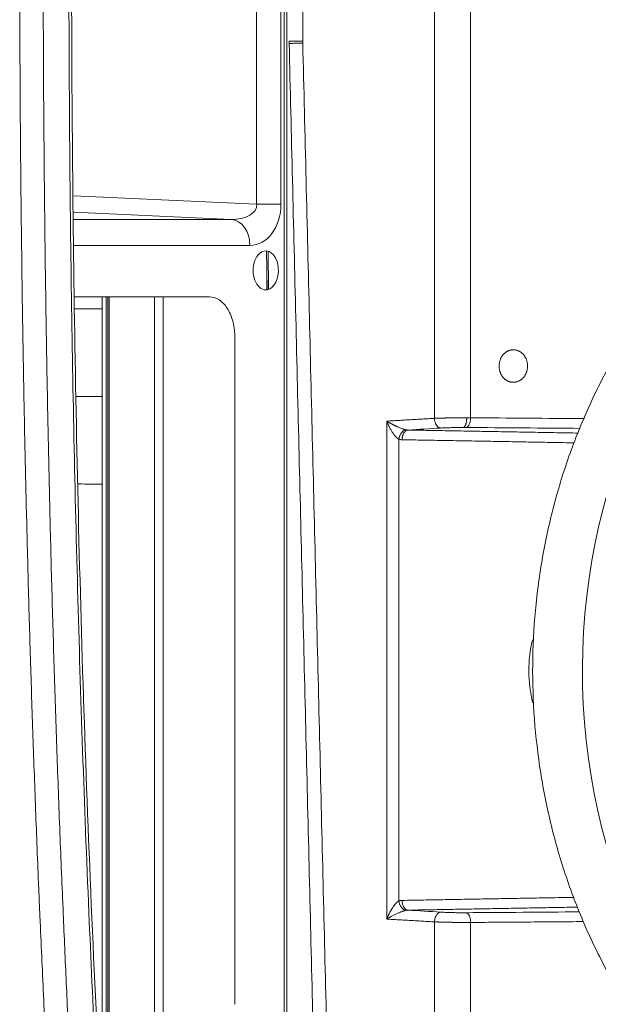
# Model space of a CAD drawing. Header units: millimetres. Extents: x 0 to 594, y 0 to 420.
# Tile 110 of 256: x 202.62 to 211.53, y 305.47 to 320.62. Entities that reach past the tile are written whole.
import ezdxf

# ---------------------------------------------------------------- set-up
doc = ezdxf.new("R2010")
doc.units = ezdxf.units.MM
doc.layers.add('1', color=7, linetype='Continuous', true_color=0xffffff)

msp = doc.modelspace()

# ---------------------------------------------------------------- linework, layer by layer
at = {"layer": '1', "color": 155, "linetype": 'Continuous', "lineweight": 18}
for p, q in [((206.732, 303.366), (206.732, 340.183)), ((206.424, 317.064), (206.434, 316.467)), ((206.427, 316.882), (206.427, 316.466)), ((203.889, 316.358), (203.889, 304.87))]:
    msp.add_line(p, q, dxfattribs=at)
at = {"layer": '1', "color": 155, "linetype": 'Continuous', "lineweight": 13}
for p, q in [((206.27, 317.784), (206.27, 325.765)), ((206.644, 325.765), (206.644, 317.784)), ((203.453, 317.913), (206.27, 317.784)), ((206.27, 317.784), (206.644, 317.784)), ((205.879, 317.549), (203.456, 317.661)), ((203.457, 317.549), (205.879, 317.549)), ((206.167, 317.15), (203.46, 317.15)), ((203.954, 304.87), (203.954, 316.357)), ((204, 316.357), (204, 304.87)), ((204.696, 304.87), (204.696, 316.357)), ((204.829, 316.358), (204.829, 304.87))]:
    msp.add_line(p, q, dxfattribs=at)
for centre, major_axis, ratio, start_param, end_param in [((218.507, 310.604), (0.006, -8.51), 0.848592, 3.671842, 5.742511), ((205.85, 317.801), (0.42, -0.043), 0.590321, 4.841349, 6.38558), ((206.154, 317.801), (0.03, -0.651), 0.751754, 6.248594, 7.792825), ((205.863, 317.15), (0, -0.4), 0.760406, 1.570796, 3.089233)]:
    msp.add_ellipse(centre, major_axis=major_axis, ratio=ratio, start_param=start_param, end_param=end_param, dxfattribs=at)
at = {"layer": '1', "color": 155, "linetype": 'Continuous', "lineweight": 18}
for centre, major_axis, ratio, start_param, end_param in [((206.41, 316.765), (0, -0.3), 0.649448, 3.665191, 6.806784), ((206.41, 316.765), (0, -0.3), 0.649448, 0.523599, 3.665191), ((211.718, 310.604), (0, -1.575), 0.799254, 4.406869, 4.712389), ((211.718, 310.604), (0, -1.575), 0.799254, 4.712389, 5.032439)]:
    msp.add_ellipse(centre, major_axis=major_axis, ratio=ratio, start_param=start_param, end_param=end_param, dxfattribs=at)
for points, knots in [([(203.152, 341.017), (203.14, 340.816), (203.128, 340.616), (203.106, 340.216), (203.094, 340.016), (203.062, 339.415), (203.041, 339.014), (203.001, 338.213), (202.982, 337.812), (202.955, 337.211), (202.946, 337.011), (202.933, 336.71), (202.928, 336.61), (202.92, 336.41), (202.916, 336.31), (202.895, 335.809), (202.879, 335.408), (202.849, 334.606), (202.834, 334.205), (202.807, 333.404), (202.795, 333.003), (202.776, 332.401), (202.771, 332.201), (202.759, 331.8), (202.754, 331.6), (202.738, 330.998), (202.728, 330.597), (202.709, 329.795), (202.7, 329.394), (202.684, 328.592), (202.677, 328.191), (202.667, 327.59), (202.664, 327.389), (202.658, 326.988), (202.656, 326.788), (202.648, 326.186), (202.643, 325.785), (202.635, 324.983), (202.632, 324.582), (202.627, 323.78), (202.623, 322.978), (202.621, 321.774), (202.623, 320.571), (202.627, 319.769), (202.631, 319.167), (202.632, 318.966), (202.635, 318.565), (202.637, 318.364), (202.643, 317.763), (202.648, 317.361), (202.656, 316.76), (202.658, 316.559), (202.664, 316.158), (202.667, 315.958), (202.677, 315.356), (202.684, 314.955), (202.7, 314.153), (202.709, 313.752), (202.728, 312.95), (202.738, 312.549), (202.754, 311.948), (202.759, 311.747), (202.771, 311.346), (202.776, 311.146), (202.795, 310.545), (202.807, 310.144), (202.834, 309.342), (202.849, 308.941), (202.879, 308.14), (202.895, 307.739), (202.916, 307.238), (202.92, 307.138), (202.928, 306.938), (202.933, 306.838), (202.946, 306.537), (202.955, 306.337), (202.982, 305.736), (203.001, 305.335), (203.041, 304.534), (203.062, 304.134), (203.094, 303.533), (203.106, 303.333), (203.128, 302.932), (203.14, 302.732), (203.152, 302.532)], [0, 0, 0, 0, 0.015625, 0.015625, 0.03125, 0.03125, 0.0625, 0.0625, 0.09375, 0.09375, 0.109375, 0.109375, 0.117187, 0.117187, 0.125, 0.125, 0.15625, 0.15625, 0.1875, 0.1875, 0.21875, 0.21875, 0.234375, 0.234375, 0.25, 0.25, 0.28125, 0.28125, 0.3125, 0.3125, 0.34375, 0.34375, 0.359375, 0.359375, 0.375, 0.375, 0.40625, 0.40625, 0.4375, 0.4375, 0.46875, 0.5, 0.53125, 0.5625, 0.5625, 0.578125, 0.578125, 0.59375, 0.59375, 0.625, 0.625, 0.640625, 0.640625, 0.65625, 0.65625, 0.6875, 0.6875, 0.71875, 0.71875, 0.75, 0.75, 0.765625, 0.765625, 0.78125, 0.78125, 0.8125, 0.8125, 0.84375, 0.84375, 0.875, 0.875, 0.882812, 0.882812, 0.890625, 0.890625, 0.90625, 0.90625, 0.9375, 0.9375, 0.96875, 0.96875, 0.984375, 0.984375, 1, 1, 1, 1]), ([(203.903, 302.591), (203.82, 304.022), (203.748, 305.458), (203.616, 308.542), (203.559, 310.199), (203.468, 313.508), (203.434, 315.163), (203.39, 318.469), (203.379, 320.122), (203.379, 323.427), (203.39, 325.08), (203.434, 328.386), (203.468, 330.04), (203.559, 333.35), (203.616, 335.007), (203.748, 338.091), (203.82, 339.526), (203.903, 340.958)], [0, 0, 0, 0, 0.111426, 0.111426, 0.24093, 0.24093, 0.37044, 0.37044, 0.499956, 0.499956, 0.629478, 0.629478, 0.759006, 0.759006, 0.888541, 0.888541, 1, 1, 1, 1]), ([(203.945, 302.594), (203.823, 304.729), (203.623, 308.993), (203.457, 315.389), (203.402, 321.776), (203.457, 328.162), (203.623, 334.557), (203.823, 338.82), (203.945, 340.955)], [0, 0, 0, 0, 0.167201, 0.33373, 0.500044, 0.666348, 0.832848, 1, 1, 1, 1]), ([(203.117, 311.843), (203.106, 312.257), (203.095, 312.671), (203.076, 313.498), (203.057, 314.326), (203.042, 315.153), (203.028, 315.981), (203.022, 316.394), (203.005, 317.636), (202.997, 318.464), (202.986, 320.119), (202.983, 320.947), (202.983, 322.188), (202.983, 322.602), (202.986, 323.43), (202.988, 323.844), (202.997, 325.085), (203.005, 325.913), (203.022, 327.154), (203.028, 327.568), (203.042, 328.396), (203.05, 328.809), (203.075, 330.051), (203.095, 330.878), (203.117, 331.705)], [0, 0, 0, 0, 0.0625, 0.0625, 0.125, 0.1875, 0.1875, 0.25, 0.25, 0.375, 0.375, 0.5, 0.5, 0.5625, 0.5625, 0.625, 0.625, 0.75, 0.75, 0.8125, 0.8125, 0.875, 0.875, 1, 1, 1, 1]), ([(214.2, 318.1), (214.109, 318.039), (213.815, 317.828), (213.34, 317.427), (212.799, 316.875), (212.306, 316.265), (211.865, 315.603), (211.48, 314.896), (211.156, 314.149), (210.895, 313.369), (210.7, 312.564), (210.572, 311.741), (210.512, 310.907), (210.522, 310.07), (210.601, 309.238), (210.748, 308.417), (210.963, 307.616), (211.244, 306.842), (211.588, 306.102), (211.992, 305.402), (212.453, 304.75), (212.967, 304.152), (213.518, 303.624), (213.92, 303.303), (214.129, 303.156), (214.143, 303.147)], [0, 0, 0, 0, 0.020108, 0.066178, 0.112343, 0.158649, 0.205079, 0.251613, 0.298231, 0.344915, 0.391649, 0.438422, 0.485225, 0.532052, 0.578897, 0.625755, 0.672621, 0.719486, 0.766339, 0.813165, 0.859943, 0.90665, 0.953258, 0.997036, 1, 1, 1, 1]), ([(203.467, 316.357), (203.522, 316.357), (203.737, 316.357), (204.11, 316.357), (204.588, 316.357), (204.985, 316.357), (205.264, 316.357), (205.403, 316.357), (205.482, 316.357), (205.522, 316.357), (205.542, 316.357)], [0, 0, 0, 0, 0.080037, 0.310028, 0.540018, 0.770009, 0.885005, 0.942502, 0.971251, 1, 1, 1, 1]), ([(203.292, 306.869), (203.274, 307.283), (203.257, 307.697), (203.225, 308.526), (203.194, 309.355), (203.167, 310.185), (203.141, 311.014), (203.129, 311.429), (203.117, 311.843)], [0, 0, 0, 0, 0.25, 0.25, 0.5, 0.75, 0.75, 1, 1, 1, 1]), ([(205.932, 310.614), (205.932, 310.172), (205.932, 309.29), (205.932, 307.981), (205.932, 306.915), (205.932, 306.082), (205.932, 305.673), (205.932, 305.47)], [0, 0, 0, 0, 0.25, 0.5, 0.75, 0.875, 1, 1, 1, 1]), ([(203.508, 302.576), (203.487, 302.933), (203.467, 303.291), (203.428, 304.006), (203.409, 304.364), (203.373, 305.079), (203.339, 305.795), (203.307, 306.511), (203.292, 306.869)], [0, 0, 0, 0, 0.25, 0.25, 0.5, 0.5, 0.75, 1, 1, 1, 1])]:
    msp.add_open_spline(points, degree=3, knots=knots, dxfattribs=at)
at = {"layer": '1', "color": 155, "linetype": 'Continuous', "lineweight": 13}
for points, degree in [([(206.696, 303.366), (206.696, 340.182)], 1), ([(209.007, 340.302), (209.007, 331.698), (209.007, 323.093), (209.007, 314.488)], 3), ([(209.564, 314.497), (209.564, 318.89), (209.564, 323.282), (209.564, 327.674)], 3), ([(206.979, 323.259), (206.979, 320.29)], 1), ([(206.77, 320.259), (206.77, 320.269), (206.77, 320.28), (206.77, 320.29)], 3), ([(207.18, 303.382), (206.77, 320.259)], 1), ([(206.979, 320.29), (206.979, 320.277), (206.98, 320.263)], 2), ([(206.98, 320.263), (207.389, 303.372)], 1), ([(206.454, 316.477), (206.445, 317.055)], 1), ([(208.272, 314.445), (209.007, 314.488)], 1), ([(208.272, 306.782), (208.272, 314.445)], 1), ([(211.315, 314.484), (210.731, 314.488), (210.148, 314.493), (209.564, 314.497)], 3), ([(208.597, 314.308), (211.218, 314.261)], 1), ([(209.453, 314.348), (209.468, 314.348), (209.482, 314.348), (209.495, 314.348)], 3), ([(209.495, 314.348), (210.08, 314.343), (210.665, 314.338), (211.25, 314.334)], 3), ([(208.458, 307.061), (208.458, 309.429), (208.458, 311.798), (208.458, 314.166)], 3), ([(208.458, 314.166), (208.475, 314.161), (208.492, 314.159), (208.509, 314.159)], 3), ([(211.156, 314.111), (208.509, 314.159)], 1), ([(203.89, 313.475), (203.769, 313.476), (203.649, 313.477), (203.528, 313.478)], 3), ([(208.458, 307.061), (208.483, 307.068), (208.509, 307.069)], 2), ([(208.509, 307.069), (211.157, 307.116)], 1), ([(211.211, 306.966), (208.597, 306.919)], 1), ([(209.007, 306.739), (208.272, 306.782)], 1), ([(209.007, 303.246), (209.007, 306.739)], 1), ([(211.303, 306.743), (209.564, 306.73)], 1), ([(209.564, 303.206), (209.564, 304.381), (209.564, 305.555), (209.564, 306.73)], 3)]:
    msp.add_open_spline(points, degree=degree, dxfattribs=at)
for points, weights, degree in [([(206.979, 320.29), (206.866, 320.29), (206.77, 320.29)], [1, 0.713249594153, 1], 2), ([(203.891, 314.824), (203.758, 314.824), (203.624, 314.824), (203.491, 314.824)], [0.969157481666, 0.969077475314, 0.968995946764, 0.968912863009], 3), ([(209.007, 314.488), (209.012, 314.342), (209.105, 314.338)], [1, 0.716147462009, 1], 2), ([(209.504, 314.497), (209.504, 314.355), (209.453, 314.348)], [1, 0.725374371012, 1], 2), ([(208.565, 314.312), (208.482, 314.299), (208.458, 314.166)], [1, 0.740960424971, 1], 2), ([(208.509, 314.159), (208.511, 314.301), (208.597, 314.308)], [1, 0.724684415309, 1], 2), ([(208.565, 306.915), (208.482, 306.928), (208.458, 307.061)], [1, 0.740960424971, 1], 2), ([(208.597, 306.919), (208.511, 306.926), (208.509, 307.069)], [1, 0.724684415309, 1], 2), ([(209.564, 306.73), (209.563, 306.872), (209.495, 306.88)], [1, 0.725219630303, 1], 2)]:
    msp.add_rational_spline(points, weights, degree=degree, dxfattribs=at)
for points, knots in [([(206.98, 320.263), (206.972, 320.263), (206.964, 320.263), (206.947, 320.262), (206.938, 320.262), (206.92, 320.261), (206.91, 320.261), (206.891, 320.26), (206.881, 320.26), (206.862, 320.26), (206.852, 320.26), (206.833, 320.259), (206.824, 320.259), (206.807, 320.259), (206.799, 320.259), (206.784, 320.259), (206.777, 320.259), (206.77, 320.259)], [0, 0, 0, 0, 0.125, 0.125, 0.25, 0.25, 0.375, 0.375, 0.5, 0.5, 0.625, 0.625, 0.75, 0.75, 0.875, 0.875, 1, 1, 1, 1]), ([(203.891, 316.174), (203.765, 316.173), (203.624, 316.172), (203.484, 316.171), (203.47, 316.171)], [0, 0, 0, 0, 0.899687, 1, 1, 1, 1]), ([(208.458, 314.166), (208.458, 314.166), (208.457, 314.166), (208.456, 314.167), (208.456, 314.167), (208.455, 314.168), (208.454, 314.168), (208.453, 314.169), (208.453, 314.169), (208.452, 314.17), (208.451, 314.17), (208.451, 314.171), (208.45, 314.171), (208.449, 314.172), (208.448, 314.172), (208.447, 314.173), (208.447, 314.173), (208.446, 314.174), (208.445, 314.174), (208.444, 314.175), (208.444, 314.176), (208.443, 314.176), (208.442, 314.177), (208.441, 314.177), (208.44, 314.178), (208.44, 314.179), (208.439, 314.179), (208.438, 314.18), (208.437, 314.181), (208.436, 314.181), (208.436, 314.182), (208.435, 314.183), (208.434, 314.184), (208.433, 314.184), (208.432, 314.185), (208.431, 314.186), (208.431, 314.187), (208.43, 314.187), (208.429, 314.188), (208.428, 314.189), (208.427, 314.19), (208.426, 314.19), (208.425, 314.191), (208.425, 314.192), (208.424, 314.193), (208.423, 314.194), (208.422, 314.195), (208.421, 314.196), (208.42, 314.196), (208.419, 314.197), (208.419, 314.198), (208.418, 314.199), (208.417, 314.2), (208.416, 314.201), (208.411, 314.206), (208.403, 314.216), (208.39, 314.231), (208.377, 314.248), (208.365, 314.267), (208.352, 314.286), (208.34, 314.307), (208.327, 314.329), (208.318, 314.346), (208.313, 314.356), (208.311, 314.359), (208.31, 314.362), (208.308, 314.365), (208.307, 314.368), (208.305, 314.371), (208.304, 314.374), (208.302, 314.378), (208.3, 314.382), (208.298, 314.385), (208.297, 314.389), (208.295, 314.393), (208.293, 314.397), (208.291, 314.401), (208.289, 314.406), (208.287, 314.41), (208.285, 314.415), (208.283, 314.419), (208.281, 314.424), (208.279, 314.429), (208.277, 314.434), (208.274, 314.439), (208.273, 314.443), (208.272, 314.445)], [0, 0, 0, 0, 0.00283, 0.005675, 0.008535, 0.01141, 0.0143, 0.017205, 0.020126, 0.023064, 0.026017, 0.028987, 0.031973, 0.034976, 0.037996, 0.041033, 0.044088, 0.04716, 0.05025, 0.053358, 0.056484, 0.059628, 0.062791, 0.065973, 0.069174, 0.072393, 0.075632, 0.07889, 0.082168, 0.085465, 0.088782, 0.092119, 0.095476, 0.098854, 0.102252, 0.10567, 0.10911, 0.11257, 0.116051, 0.119553, 0.123076, 0.126621, 0.130187, 0.133775, 0.137385, 0.141016, 0.144669, 0.148345, 0.152042, 0.155762, 0.159505, 0.16327, 0.167057, 0.170867, 0.1747, 0.227098, 0.284407, 0.346773, 0.41431, 0.477051, 0.546013, 0.621232, 0.702732, 0.711338, 0.720337, 0.729728, 0.739511, 0.749687, 0.760256, 0.771217, 0.782571, 0.794318, 0.806457, 0.818989, 0.831913, 0.84523, 0.85894, 0.873043, 0.887538, 0.902426, 0.917706, 0.93338, 0.949446, 0.965904, 0.982756, 1, 1, 1, 1]), ([(208.272, 314.445), (208.273, 314.444), (208.274, 314.443), (208.276, 314.442), (208.279, 314.441), (208.281, 314.44), (208.283, 314.438), (208.285, 314.437), (208.287, 314.436), (208.289, 314.435), (208.291, 314.434), (208.293, 314.433), (208.295, 314.431), (208.297, 314.43), (208.298, 314.429), (208.3, 314.428), (208.302, 314.427), (208.304, 314.426), (208.306, 314.425), (208.308, 314.424), (208.309, 314.423), (208.311, 314.422), (208.313, 314.421), (208.315, 314.42), (208.316, 314.419), (208.318, 314.418), (208.32, 314.417), (208.321, 314.416), (208.323, 314.415), (208.325, 314.415), (208.326, 314.414), (208.328, 314.413), (208.329, 314.412), (208.331, 314.411), (208.332, 314.41), (208.334, 314.41), (208.335, 314.409), (208.336, 314.408), (208.338, 314.407), (208.339, 314.407), (208.341, 314.406), (208.342, 314.405), (208.343, 314.404), (208.344, 314.404), (208.346, 314.403), (208.347, 314.402), (208.348, 314.402), (208.353, 314.399), (208.361, 314.395), (208.372, 314.389), (208.383, 314.384), (208.393, 314.379), (208.404, 314.374), (208.414, 314.369), (208.423, 314.364), (208.436, 314.358), (208.453, 314.351), (208.473, 314.343), (208.491, 314.335), (208.504, 314.331), (208.511, 314.328), (208.514, 314.327), (208.516, 314.326), (208.519, 314.325), (208.521, 314.325), (208.523, 314.324), (208.526, 314.323), (208.528, 314.322), (208.53, 314.321), (208.533, 314.321), (208.535, 314.32), (208.537, 314.319), (208.539, 314.319), (208.542, 314.318), (208.544, 314.317), (208.546, 314.317), (208.548, 314.316), (208.55, 314.316), (208.552, 314.315), (208.554, 314.314), (208.556, 314.314), (208.558, 314.313), (208.56, 314.313), (208.562, 314.313), (208.563, 314.312), (208.565, 314.312), (208.565, 314.312)], [0, 0, 0, 0, 0.008671, 0.017243, 0.025717, 0.034094, 0.042372, 0.050551, 0.058633, 0.066617, 0.074502, 0.082289, 0.089978, 0.097569, 0.105062, 0.112456, 0.119753, 0.126951, 0.134051, 0.141053, 0.147957, 0.154762, 0.16147, 0.168079, 0.174591, 0.181004, 0.187318, 0.193535, 0.199654, 0.205674, 0.211597, 0.217421, 0.223147, 0.228775, 0.234305, 0.239736, 0.24507, 0.250305, 0.255442, 0.260481, 0.265422, 0.270265, 0.27501, 0.279657, 0.284205, 0.288656, 0.293008, 0.297262, 0.338799, 0.378762, 0.417156, 0.453983, 0.489247, 0.522951, 0.5551, 0.5857, 0.653232, 0.715595, 0.772904, 0.825305, 0.833094, 0.840788, 0.848389, 0.855898, 0.863314, 0.870641, 0.877877, 0.885025, 0.892085, 0.899059, 0.905948, 0.912753, 0.919475, 0.926115, 0.932676, 0.939158, 0.945562, 0.951891, 0.958146, 0.964329, 0.970441, 0.976483, 0.982458, 0.988368, 0.994215, 1, 1, 1, 1]), ([(209.007, 314.488), (209.008, 314.488), (209.009, 314.488), (209.011, 314.488), (209.013, 314.488), (209.014, 314.488), (209.016, 314.489), (209.018, 314.489), (209.02, 314.489), (209.022, 314.489), (209.024, 314.489), (209.026, 314.489), (209.028, 314.489), (209.03, 314.489), (209.032, 314.489), (209.033, 314.489), (209.035, 314.489), (209.037, 314.489), (209.039, 314.489), (209.041, 314.49), (209.043, 314.49), (209.045, 314.49), (209.047, 314.49), (209.049, 314.49), (209.051, 314.49), (209.053, 314.49), (209.055, 314.49), (209.057, 314.49), (209.059, 314.49), (209.061, 314.49), (209.063, 314.49), (209.065, 314.49), (209.067, 314.49), (209.069, 314.49), (209.071, 314.491), (209.073, 314.491), (209.075, 314.491), (209.077, 314.491), (209.079, 314.491), (209.081, 314.491), (209.083, 314.491), (209.085, 314.491), (209.087, 314.491), (209.089, 314.491), (209.091, 314.491), (209.093, 314.491), (209.095, 314.491), (209.097, 314.491), (209.099, 314.491), (209.101, 314.491), (209.103, 314.492), (209.105, 314.492), (209.107, 314.492), (209.109, 314.492), (209.111, 314.492), (209.113, 314.492), (209.115, 314.492), (209.117, 314.492), (209.119, 314.492), (209.121, 314.492), (209.123, 314.492), (209.125, 314.492), (209.127, 314.492), (209.129, 314.492), (209.131, 314.492), (209.133, 314.492), (209.135, 314.492), (209.137, 314.493), (209.139, 314.493), (209.141, 314.493), (209.143, 314.493), (209.145, 314.493), (209.147, 314.493), (209.15, 314.493), (209.152, 314.493), (209.154, 314.493), (209.156, 314.493), (209.158, 314.493), (209.16, 314.493), (209.162, 314.493), (209.164, 314.493), (209.166, 314.493), (209.168, 314.493), (209.17, 314.493), (209.172, 314.493), (209.174, 314.493), (209.176, 314.494), (209.178, 314.494), (209.18, 314.494), (209.182, 314.494), (209.184, 314.494), (209.186, 314.494), (209.188, 314.494), (209.19, 314.494), (209.192, 314.494), (209.194, 314.494), (209.196, 314.494), (209.198, 314.494), (209.2, 314.494), (209.202, 314.494), (209.205, 314.494), (209.207, 314.494), (209.209, 314.494), (209.211, 314.494), (209.213, 314.494), (209.215, 314.494), (209.217, 314.494), (209.219, 314.494), (209.221, 314.495), (209.223, 314.495), (209.225, 314.495), (209.227, 314.495), (209.229, 314.495), (209.231, 314.495), (209.233, 314.495), (209.235, 314.495), (209.237, 314.495), (209.239, 314.495), (209.241, 314.495), (209.243, 314.495), (209.246, 314.495), (209.25, 314.495), (209.255, 314.495), (209.26, 314.495), (209.266, 314.495), (209.271, 314.495), (209.276, 314.496), (209.281, 314.496), (209.287, 314.496), (209.292, 314.496), (209.297, 314.496), (209.302, 314.496), (209.308, 314.496), (209.313, 314.496), (209.318, 314.496), (209.323, 314.496), (209.329, 314.496), (209.334, 314.496), (209.339, 314.496), (209.344, 314.497), (209.35, 314.497), (209.355, 314.497), (209.36, 314.497), (209.365, 314.497), (209.37, 314.497), (209.375, 314.497), (209.381, 314.497), (209.386, 314.497), (209.391, 314.497), (209.396, 314.497), (209.401, 314.497), (209.406, 314.497), (209.411, 314.497), (209.416, 314.497), (209.421, 314.497), (209.426, 314.497), (209.431, 314.497), (209.436, 314.497), (209.441, 314.497), (209.446, 314.497), (209.451, 314.497), (209.456, 314.497), (209.461, 314.497), (209.466, 314.497), (209.471, 314.497), (209.476, 314.497), (209.481, 314.497), (209.485, 314.497), (209.49, 314.497), (209.495, 314.497), (209.5, 314.497), (209.503, 314.497), (209.504, 314.497)], [0, 0, 0, 0, 0.004577, 0.009148, 0.013712, 0.01827, 0.022821, 0.027367, 0.031905, 0.036438, 0.040964, 0.045484, 0.049997, 0.054505, 0.059005, 0.0635, 0.067988, 0.072469, 0.076945, 0.081414, 0.085876, 0.090333, 0.094783, 0.099226, 0.103663, 0.108094, 0.112519, 0.116937, 0.121349, 0.125754, 0.130153, 0.134546, 0.138933, 0.143313, 0.147686, 0.152054, 0.156415, 0.16077, 0.165118, 0.16946, 0.173795, 0.178125, 0.182448, 0.186764, 0.191074, 0.195378, 0.199676, 0.203967, 0.208252, 0.21253, 0.216802, 0.221068, 0.225327, 0.22958, 0.233827, 0.238067, 0.242301, 0.246529, 0.25075, 0.254965, 0.259174, 0.263376, 0.267572, 0.271762, 0.275945, 0.280122, 0.284292, 0.288456, 0.292614, 0.296766, 0.300911, 0.305049, 0.309182, 0.313308, 0.317428, 0.321541, 0.325648, 0.329749, 0.333843, 0.337931, 0.342012, 0.346088, 0.350157, 0.354219, 0.358275, 0.362325, 0.366369, 0.370406, 0.374437, 0.378461, 0.382479, 0.386491, 0.390497, 0.394496, 0.398488, 0.402475, 0.406455, 0.410428, 0.414396, 0.418357, 0.422311, 0.42626, 0.430202, 0.434137, 0.438067, 0.441989, 0.445906, 0.449816, 0.45372, 0.457618, 0.461509, 0.465394, 0.469272, 0.473144, 0.47701, 0.480869, 0.484722, 0.488569, 0.49241, 0.496244, 0.500071, 0.510105, 0.520129, 0.530144, 0.54015, 0.550146, 0.560134, 0.570112, 0.58008, 0.59004, 0.59999, 0.609931, 0.619863, 0.629785, 0.639698, 0.649602, 0.659497, 0.669383, 0.679259, 0.689126, 0.698984, 0.708832, 0.718672, 0.728502, 0.738323, 0.748134, 0.757937, 0.76773, 0.777514, 0.787288, 0.797054, 0.80681, 0.816557, 0.826295, 0.836023, 0.845743, 0.855453, 0.865154, 0.874846, 0.884528, 0.894201, 0.903866, 0.91352, 0.923166, 0.932803, 0.94243, 0.952048, 0.961657, 0.971256, 0.980847, 0.990428, 1, 1, 1, 1]), ([(209.564, 314.497), (209.564, 314.488), (209.563, 314.478), (209.562, 314.46), (209.56, 314.451), (209.557, 314.433), (209.555, 314.424), (209.55, 314.408), (209.547, 314.401), (209.54, 314.387), (209.537, 314.381), (209.53, 314.37), (209.526, 314.365), (209.517, 314.357), (209.513, 314.354), (209.504, 314.349), (209.5, 314.348), (209.495, 314.348)], [0, 0, 0, 0, 0.125, 0.125, 0.25, 0.25, 0.375, 0.375, 0.5, 0.5, 0.625, 0.625, 0.75, 0.75, 0.875, 0.875, 1, 1, 1, 1]), ([(209.504, 314.497), (209.505, 314.497), (209.507, 314.497), (209.509, 314.497), (209.512, 314.497), (209.514, 314.497), (209.516, 314.497), (209.519, 314.497), (209.521, 314.497), (209.523, 314.497), (209.525, 314.497), (209.528, 314.497), (209.53, 314.497), (209.532, 314.497), (209.535, 314.497), (209.537, 314.497), (209.539, 314.497), (209.541, 314.497), (209.544, 314.497), (209.546, 314.497), (209.548, 314.497), (209.551, 314.497), (209.553, 314.497), (209.555, 314.497), (209.557, 314.497), (209.559, 314.497), (209.562, 314.497), (209.563, 314.497), (209.564, 314.497)], [0, 0, 0, 0, 0.038408, 0.076821, 0.115238, 0.153659, 0.192084, 0.230514, 0.268948, 0.307386, 0.345828, 0.384275, 0.422726, 0.461181, 0.49964, 0.538104, 0.576572, 0.615044, 0.65352, 0.692001, 0.730486, 0.768975, 0.807468, 0.845966, 0.884468, 0.922975, 0.961485, 1, 1, 1, 1]), ([(208.565, 314.312), (208.566, 314.312), (208.567, 314.311), (208.568, 314.311), (208.569, 314.311), (208.571, 314.311), (208.572, 314.31), (208.574, 314.31), (208.575, 314.31), (208.577, 314.31), (208.578, 314.309), (208.58, 314.309), (208.582, 314.309), (208.583, 314.309), (208.585, 314.309), (208.586, 314.309), (208.588, 314.309), (208.59, 314.308), (208.591, 314.308), (208.593, 314.308), (208.595, 314.308), (208.596, 314.308), (208.597, 314.308)], [0, 0, 0, 0, 0.044637, 0.089837, 0.135602, 0.18193, 0.228823, 0.276281, 0.324303, 0.37289, 0.422041, 0.471757, 0.522038, 0.572884, 0.624295, 0.676271, 0.728813, 0.781919, 0.835591, 0.889829, 0.944632, 1, 1, 1, 1]), ([(209.105, 314.338), (209.129, 314.34), (209.155, 314.341), (209.211, 314.343), (209.241, 314.344), (209.302, 314.346), (209.333, 314.347), (209.394, 314.347), (209.425, 314.348), (209.453, 314.348)], [0, 0, 0, 0, 0.25, 0.25, 0.5, 0.5, 0.75, 0.75, 1, 1, 1, 1]), ([(208.272, 306.782), (208.273, 306.783), (208.273, 306.785), (208.274, 306.788), (208.276, 306.79), (208.277, 306.793), (208.278, 306.795), (208.279, 306.798), (208.28, 306.8), (208.281, 306.803), (208.282, 306.805), (208.283, 306.808), (208.284, 306.81), (208.285, 306.812), (208.286, 306.815), (208.287, 306.817), (208.288, 306.819), (208.289, 306.821), (208.29, 306.824), (208.291, 306.826), (208.292, 306.828), (208.293, 306.83), (208.294, 306.832), (208.295, 306.834), (208.296, 306.836), (208.297, 306.838), (208.298, 306.84), (208.298, 306.842), (208.299, 306.844), (208.3, 306.846), (208.301, 306.847), (208.302, 306.849), (208.303, 306.851), (208.304, 306.853), (208.304, 306.854), (208.305, 306.856), (208.306, 306.858), (208.307, 306.859), (208.308, 306.861), (208.308, 306.862), (208.309, 306.864), (208.31, 306.865), (208.311, 306.867), (208.311, 306.868), (208.312, 306.87), (208.313, 306.871), (208.313, 306.872), (208.316, 306.877), (208.321, 306.886), (208.327, 306.898), (208.334, 306.91), (208.34, 306.921), (208.346, 306.931), (208.352, 306.941), (208.358, 306.951), (208.367, 306.963), (208.377, 306.979), (208.39, 306.996), (208.403, 307.011), (208.412, 307.021), (208.417, 307.027), (208.419, 307.029), (208.42, 307.031), (208.422, 307.033), (208.424, 307.034), (208.426, 307.036), (208.427, 307.038), (208.429, 307.039), (208.431, 307.041), (208.433, 307.042), (208.434, 307.044), (208.436, 307.045), (208.438, 307.047), (208.439, 307.048), (208.441, 307.049), (208.442, 307.051), (208.444, 307.052), (208.446, 307.053), (208.447, 307.054), (208.449, 307.055), (208.45, 307.056), (208.452, 307.057), (208.453, 307.058), (208.455, 307.059), (208.456, 307.06), (208.457, 307.061), (208.458, 307.061)], [0, 0, 0, 0, 0.008671, 0.017243, 0.025717, 0.034094, 0.042372, 0.050551, 0.058633, 0.066617, 0.074502, 0.082289, 0.089978, 0.097569, 0.105062, 0.112456, 0.119753, 0.126951, 0.134051, 0.141053, 0.147957, 0.154763, 0.16147, 0.168079, 0.174591, 0.181004, 0.187318, 0.193535, 0.199654, 0.205674, 0.211597, 0.217421, 0.223147, 0.228775, 0.234305, 0.239736, 0.24507, 0.250305, 0.255442, 0.260481, 0.265422, 0.270265, 0.27501, 0.279657, 0.284205, 0.288656, 0.293008, 0.297262, 0.338799, 0.378762, 0.417156, 0.453983, 0.489247, 0.522951, 0.5551, 0.5857, 0.653232, 0.715595, 0.772904, 0.825305, 0.833094, 0.840788, 0.848389, 0.855898, 0.863314, 0.870641, 0.877877, 0.885025, 0.892085, 0.899059, 0.905948, 0.912753, 0.919475, 0.926115, 0.932676, 0.939158, 0.945562, 0.951891, 0.958146, 0.964329, 0.970441, 0.976483, 0.982458, 0.988368, 0.994215, 1, 1, 1, 1]), ([(208.565, 306.915), (208.565, 306.915), (208.564, 306.915), (208.563, 306.915), (208.563, 306.915), (208.562, 306.915), (208.561, 306.914), (208.56, 306.914), (208.559, 306.914), (208.558, 306.914), (208.557, 306.913), (208.556, 306.913), (208.555, 306.913), (208.554, 306.913), (208.553, 306.912), (208.552, 306.912), (208.551, 306.912), (208.55, 306.912), (208.549, 306.911), (208.548, 306.911), (208.547, 306.911), (208.546, 306.911), (208.545, 306.91), (208.544, 306.91), (208.543, 306.91), (208.542, 306.909), (208.541, 306.909), (208.54, 306.909), (208.539, 306.908), (208.538, 306.908), (208.537, 306.908), (208.536, 306.907), (208.535, 306.907), (208.533, 306.907), (208.532, 306.906), (208.531, 306.906), (208.53, 306.906), (208.529, 306.905), (208.528, 306.905), (208.527, 306.904), (208.525, 306.904), (208.524, 306.904), (208.523, 306.903), (208.522, 306.903), (208.521, 306.903), (208.52, 306.902), (208.518, 306.902), (208.517, 306.901), (208.516, 306.901), (208.515, 306.9), (208.514, 306.9), (208.512, 306.9), (208.511, 306.899), (208.51, 306.899), (208.503, 306.896), (208.491, 306.892), (208.473, 306.884), (208.453, 306.876), (208.433, 306.867), (208.413, 306.858), (208.393, 306.848), (208.371, 306.837), (208.356, 306.829), (208.347, 306.825), (208.344, 306.823), (208.342, 306.822), (208.339, 306.821), (208.336, 306.819), (208.334, 306.818), (208.331, 306.816), (208.328, 306.814), (208.325, 306.813), (208.321, 306.811), (208.318, 306.809), (208.315, 306.807), (208.311, 306.805), (208.308, 306.803), (208.304, 306.801), (208.3, 306.799), (208.296, 306.797), (208.293, 306.794), (208.289, 306.792), (208.285, 306.79), (208.281, 306.787), (208.276, 306.785), (208.274, 306.783), (208.272, 306.782)], [0, 0, 0, 0, 0.00283, 0.005675, 0.008535, 0.01141, 0.0143, 0.017205, 0.020126, 0.023064, 0.026017, 0.028987, 0.031973, 0.034976, 0.037996, 0.041033, 0.044088, 0.04716, 0.05025, 0.053358, 0.056484, 0.059628, 0.062791, 0.065973, 0.069174, 0.072393, 0.075632, 0.07889, 0.082168, 0.085465, 0.088782, 0.092119, 0.095476, 0.098854, 0.102252, 0.10567, 0.10911, 0.11257, 0.116051, 0.119553, 0.123076, 0.126621, 0.130187, 0.133775, 0.137385, 0.141016, 0.144669, 0.148345, 0.152042, 0.155762, 0.159505, 0.16327, 0.167057, 0.170867, 0.1747, 0.227098, 0.284407, 0.346773, 0.41431, 0.477051, 0.546013, 0.621232, 0.702732, 0.711338, 0.720337, 0.729728, 0.739511, 0.749687, 0.760256, 0.771217, 0.782571, 0.794318, 0.806457, 0.818989, 0.831913, 0.84523, 0.85894, 0.873043, 0.887538, 0.902426, 0.917706, 0.93338, 0.949446, 0.965904, 0.982756, 1, 1, 1, 1]), ([(208.597, 306.919), (208.596, 306.919), (208.595, 306.919), (208.594, 306.919), (208.593, 306.919), (208.591, 306.919), (208.59, 306.919), (208.589, 306.919), (208.587, 306.918), (208.586, 306.918), (208.585, 306.918), (208.584, 306.918), (208.582, 306.918), (208.581, 306.918), (208.58, 306.918), (208.579, 306.918), (208.578, 306.918), (208.576, 306.917), (208.575, 306.917), (208.574, 306.917), (208.573, 306.917), (208.572, 306.917), (208.571, 306.916), (208.57, 306.916), (208.568, 306.916), (208.567, 306.916), (208.566, 306.916), (208.566, 306.915), (208.565, 306.915)], [0, 0, 0, 0, 0.042641, 0.084948, 0.12692, 0.168558, 0.20986, 0.250829, 0.291463, 0.331762, 0.371727, 0.411358, 0.450654, 0.489616, 0.528243, 0.566536, 0.604496, 0.64212, 0.679411, 0.716368, 0.752991, 0.789279, 0.825234, 0.860855, 0.896142, 0.931095, 0.965714, 1, 1, 1, 1]), ([(209.007, 306.739), (209.007, 306.749), (209.008, 306.758), (209.011, 306.777), (209.013, 306.786), (209.019, 306.804), (209.022, 306.813), (209.029, 306.829), (209.033, 306.837), (209.042, 306.85), (209.047, 306.857), (209.058, 306.868), (209.063, 306.872), (209.075, 306.88), (209.081, 306.883), (209.093, 306.887), (209.099, 306.888), (209.105, 306.889)], [0, 0, 0, 0, 0.125, 0.125, 0.25, 0.25, 0.375, 0.375, 0.5, 0.5, 0.625, 0.625, 0.75, 0.75, 0.875, 0.875, 1, 1, 1, 1]), ([(209.495, 306.88), (209.465, 306.879), (209.432, 306.879), (209.364, 306.88), (209.329, 306.881), (209.26, 306.882), (209.226, 306.883), (209.162, 306.886), (209.132, 306.887), (209.105, 306.889)], [0, 0, 0, 0, 0.25, 0.25, 0.5, 0.5, 0.75, 0.75, 1, 1, 1, 1]), ([(209.564, 306.73), (209.563, 306.73), (209.562, 306.73), (209.56, 306.73), (209.557, 306.73), (209.555, 306.73), (209.553, 306.73), (209.551, 306.73), (209.549, 306.73), (209.546, 306.73), (209.544, 306.73), (209.542, 306.73), (209.54, 306.73), (209.538, 306.73), (209.535, 306.73), (209.533, 306.73), (209.531, 306.73), (209.529, 306.73), (209.526, 306.73), (209.524, 306.73), (209.522, 306.73), (209.52, 306.73), (209.517, 306.73), (209.515, 306.73), (209.513, 306.73), (209.51, 306.73), (209.508, 306.73), (209.506, 306.73), (209.504, 306.73), (209.501, 306.73), (209.499, 306.73), (209.497, 306.73), (209.494, 306.73), (209.492, 306.73), (209.49, 306.73), (209.487, 306.73), (209.485, 306.73), (209.483, 306.73), (209.48, 306.73), (209.478, 306.73), (209.476, 306.73), (209.473, 306.73), (209.471, 306.73), (209.468, 306.73), (209.466, 306.73), (209.464, 306.73), (209.461, 306.73), (209.459, 306.73), (209.456, 306.73), (209.454, 306.73), (209.452, 306.73), (209.449, 306.73), (209.447, 306.73), (209.444, 306.73), (209.442, 306.73), (209.44, 306.73), (209.437, 306.73), (209.435, 306.73), (209.432, 306.73), (209.43, 306.73), (209.427, 306.73), (209.425, 306.73), (209.423, 306.73), (209.42, 306.73), (209.418, 306.73), (209.415, 306.73), (209.413, 306.73), (209.41, 306.73), (209.408, 306.73), (209.405, 306.73), (209.403, 306.73), (209.4, 306.73), (209.398, 306.73), (209.395, 306.73), (209.393, 306.73), (209.39, 306.73), (209.388, 306.73), (209.385, 306.73), (209.383, 306.73), (209.38, 306.73), (209.378, 306.73), (209.375, 306.73), (209.373, 306.73), (209.371, 306.73), (209.368, 306.73), (209.365, 306.73), (209.363, 306.73), (209.36, 306.73), (209.358, 306.73), (209.355, 306.73), (209.353, 306.731), (209.35, 306.731), (209.348, 306.731), (209.345, 306.731), (209.343, 306.731), (209.34, 306.731), (209.338, 306.731), (209.335, 306.731), (209.333, 306.731), (209.33, 306.731), (209.328, 306.731), (209.325, 306.731), (209.323, 306.731), (209.32, 306.731), (209.318, 306.731), (209.315, 306.731), (209.313, 306.731), (209.31, 306.731), (209.308, 306.731), (209.305, 306.731), (209.303, 306.731), (209.3, 306.731), (209.297, 306.731), (209.295, 306.731), (209.292, 306.731), (209.29, 306.731), (209.287, 306.731), (209.285, 306.731), (209.282, 306.731), (209.28, 306.732), (209.277, 306.732), (209.273, 306.732), (209.269, 306.732), (209.265, 306.732), (209.261, 306.732), (209.257, 306.732), (209.253, 306.732), (209.249, 306.732), (209.245, 306.732), (209.24, 306.732), (209.236, 306.732), (209.232, 306.732), (209.228, 306.732), (209.224, 306.733), (209.22, 306.733), (209.216, 306.733), (209.211, 306.733), (209.207, 306.733), (209.203, 306.733), (209.199, 306.733), (209.195, 306.733), (209.19, 306.733), (209.186, 306.733), (209.182, 306.733), (209.178, 306.734), (209.174, 306.734), (209.17, 306.734), (209.165, 306.734), (209.161, 306.734), (209.157, 306.734), (209.153, 306.734), (209.149, 306.734), (209.144, 306.734), (209.14, 306.735), (209.136, 306.735), (209.132, 306.735), (209.128, 306.735), (209.124, 306.735), (209.119, 306.735), (209.115, 306.735), (209.111, 306.735), (209.107, 306.735), (209.103, 306.736), (209.099, 306.736), (209.094, 306.736), (209.09, 306.736), (209.086, 306.736), (209.082, 306.736), (209.078, 306.736), (209.074, 306.736), (209.07, 306.737), (209.066, 306.737), (209.062, 306.737), (209.058, 306.737), (209.054, 306.737), (209.05, 306.737), (209.046, 306.737), (209.042, 306.738), (209.038, 306.738), (209.034, 306.738), (209.03, 306.738), (209.026, 306.738), (209.022, 306.738), (209.018, 306.738), (209.015, 306.739), (209.011, 306.739), (209.008, 306.739), (209.007, 306.739)], [0, 0, 0, 0, 0.004132, 0.008264, 0.012398, 0.016533, 0.020669, 0.024807, 0.028945, 0.033085, 0.037226, 0.041368, 0.045511, 0.049656, 0.053801, 0.057948, 0.062096, 0.066245, 0.070395, 0.074547, 0.0787, 0.082853, 0.087008, 0.091165, 0.095322, 0.099481, 0.10364, 0.107801, 0.111963, 0.116127, 0.120291, 0.124457, 0.128623, 0.132791, 0.13696, 0.141131, 0.145302, 0.149475, 0.153649, 0.157824, 0.162, 0.166178, 0.170356, 0.174536, 0.178717, 0.182899, 0.187082, 0.191267, 0.195452, 0.199639, 0.203827, 0.208016, 0.212207, 0.216398, 0.220591, 0.224785, 0.22898, 0.233176, 0.237374, 0.241572, 0.245772, 0.249973, 0.254176, 0.258379, 0.262583, 0.266789, 0.270996, 0.275204, 0.279414, 0.283624, 0.287836, 0.292048, 0.296263, 0.300478, 0.304694, 0.308912, 0.31313, 0.31735, 0.321571, 0.325794, 0.330017, 0.334242, 0.338468, 0.342695, 0.346923, 0.351153, 0.355383, 0.359615, 0.363848, 0.368082, 0.372317, 0.376554, 0.380792, 0.385031, 0.389271, 0.393512, 0.397754, 0.401998, 0.406243, 0.410489, 0.414736, 0.418984, 0.423234, 0.427485, 0.431737, 0.43599, 0.440244, 0.4445, 0.448757, 0.453014, 0.457274, 0.461534, 0.465795, 0.470058, 0.474322, 0.478587, 0.482853, 0.48712, 0.491389, 0.495659, 0.49993, 0.506799, 0.513691, 0.520604, 0.527539, 0.534495, 0.541474, 0.548474, 0.555496, 0.562539, 0.569605, 0.576692, 0.583801, 0.590931, 0.598084, 0.605258, 0.612454, 0.619672, 0.626911, 0.634172, 0.641455, 0.64876, 0.656086, 0.663435, 0.670805, 0.678196, 0.68561, 0.693045, 0.700502, 0.707981, 0.715482, 0.723004, 0.730548, 0.738114, 0.745701, 0.753311, 0.760942, 0.768595, 0.77627, 0.783966, 0.791684, 0.799424, 0.807186, 0.81497, 0.822775, 0.830602, 0.838451, 0.846321, 0.854214, 0.862128, 0.870064, 0.878022, 0.886001, 0.894002, 0.902025, 0.91007, 0.918137, 0.926225, 0.934335, 0.942467, 0.950621, 0.958796, 0.966993, 0.975212, 0.983453, 0.991716, 1, 1, 1, 1])]:
    msp.add_open_spline(points, degree=3, knots=knots, dxfattribs=at)
at = {"layer": '1', "color": 155, "linetype": 'Continuous', "lineweight": 18}
for points, degree in [([(203.977, 304.87), (203.977, 316.357)], 1), ([(205.542, 316.357), (205.593, 316.357), (205.694, 316.326), (205.823, 316.194), (205.911, 315.995), (205.932, 315.837), (205.932, 315.757)], 3), ([(205.932, 315.757), (205.932, 315.73), (205.932, 315.704), (205.932, 315.677)], 3), ([(205.932, 315.677), (205.932, 315.278), (205.932, 314.463), (205.932, 313.204), (205.932, 311.916), (205.932, 311.048), (205.932, 310.614)], 3), ([(208.597, 314.308), (208.766, 314.318), (208.936, 314.328), (209.105, 314.338)], 3), ([(209.105, 306.889), (208.936, 306.899), (208.766, 306.909), (208.597, 306.919)], 3), ([(211.238, 306.893), (210.657, 306.889), (210.076, 306.884), (209.495, 306.88)], 3)]:
    msp.add_open_spline(points, degree=degree, dxfattribs=at)
for points in [[(210.002, 315.293), (210.002, 315.439), (210.093, 315.543), (210.221, 315.543), (210.35, 315.543), (210.441, 315.439), (210.441, 315.293)], [(210.441, 315.293), (210.441, 315.146), (210.35, 315.043), (210.221, 315.043), (210.093, 315.043), (210.002, 315.146), (210.002, 315.293)]]:
    msp.add_rational_spline(points, [1, 0.804737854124, 0.804737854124, 1, 0.804737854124, 0.804737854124, 1], degree=3, knots=[0, 0, 0, 0, 0.5, 0.5, 0.5, 1, 1, 1, 1], dxfattribs=at)

doc.saveas('drawing.dxf')
